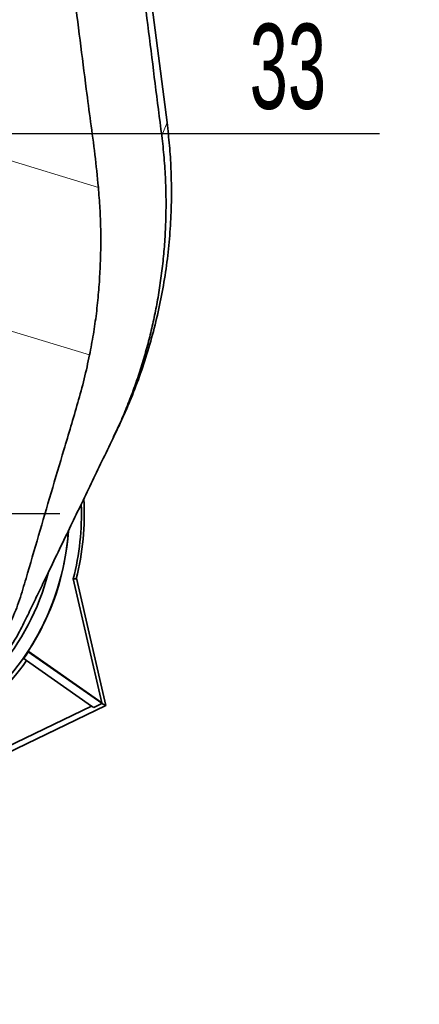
# Model space of a CAD drawing. Header units: millimetres. Extents: x 0 to 12115, y 0 to 8400.
# Tile 83 of 120: x 7512 to 7841, y 3355 to 4164. Entities that reach past the tile are written whole.
import ezdxf

# ---------------------------------------------------------------- set-up
doc = ezdxf.new("R2010")
doc.units = ezdxf.units.MM
doc.header["$LTSCALE"] = 20
doc.layers.add('SVART_TEXT', color=7, linetype='Continuous')
doc.styles.add('SLDTEXTSTYLE0', font='TXT', dxfattribs={"width": 0.605})
doc.dimstyles.new('SLDDIMSTYLE1', dxfattribs={"dimtxt": 70, "dimasz": 70, "dimexe": 0, "dimexo": 0.0625, "dimgap": 17.5, "dimtad": 1, "dimdec": 1, "dimrnd": 1e-09, "dimzin": 12, "dimdsep": 46, "dimtxsty": 'SLDTEXTSTYLE0', "dimsah": 1, "dimcen": 0.09, "dimadec": 0, "dimazin": 3, "dimtfac": 1, "dimtmove": 0, "dimatfit": 0, "dimfxl": 1, "dimfrac": 2, "dimtolj": 1, "dimtzin": 12, "dimarcsym": 0})
doc.dimstyles.new('SLDDIMSTYLE20', dxfattribs={"dimtxt": 70, "dimasz": 70, "dimexe": 0, "dimexo": 0.0625, "dimgap": 17.5, "dimtad": 1, "dimdec": 1, "dimrnd": 1e-09, "dimzin": 12, "dimdsep": 46, "dimtxsty": 'SLDTEXTSTYLE0', "dimsah": 1, "dimcen": 0.09, "dimse1": 1, "dimsd1": 1, "dimadec": 0, "dimazin": 3, "dimtfac": 1, "dimtofl": 0, "dimtmove": 0, "dimatfit": 3, "dimfxl": 1, "dimfrac": 2, "dimtolj": 1, "dimtzin": 12, "dimarcsym": 0})

# ---------------------------------------------------------------- blocks, each defined once
blk = doc.blocks.new('_D_39')
at = {"layer": 'SVART_TEXT'}
for p, q in [((7345.56, 4709.31), (7345.56, 4040.95)), ((7378.56, 4179.31), (7378.56, 4040.95)), ((7345.56, 4070.95), (7225.56, 4070.95)), ((7378.56, 4070.95), (7345.56, 4070.95)), ((7378.56, 4070.95), (7808.54, 4070.95))]:
    blk.add_line(p, q, dxfattribs=at)
for points in [[(7345.56, 4070.95), (7275.56, 4080.95), (7275.56, 4060.95)], [(7378.56, 4070.95), (7448.56, 4060.95), (7448.56, 4080.95)]]:
    blk.add_solid(points, dxfattribs=at)
at = {"layer": 'SVART_TEXT', "insert": (7701.6, 4161.18), "char_height": 70, "attachment_point": 1, "style": 'SLDTEXTSTYLE0'}
blk.add_mtext('33', dxfattribs=at)
blk = doc.blocks.new('SW_CENTERMARKSYMBOL_0')
at = {"layer": 'SVART_TEXT', "color": 0}
for p, q in [((0, 7), (0, 200)), ((-7, 0), (-200, 0)), ((0, 0), (-3.5, 0)), ((0, 0), (0, 3.5)), ((0, 0), (0, -3.5)), ((0, 0), (3.5, 0)), ((7, 0), (200, 0)), ((0, -7), (0, -200))]:
    blk.add_line(p, q, dxfattribs=at)
blk = doc.blocks.new('_D_92')
at = {"layer": 'SVART_TEXT'}
for p, q in [((8898.96, 3657.74), (8898.96, 3987.15)), ((8898.96, 3957.15), (8708.13, 3957.15))]:
    blk.add_line(p, q, dxfattribs=at)
blk.add_solid([(8898.96, 3957.15), (8828.96, 3967.15), (8828.96, 3947.15)], dxfattribs=at)
at = {"layer": 'SVART_TEXT', "insert": (8708.13, 4047.38), "char_height": 70, "attachment_point": 1, "style": 'SLDTEXTSTYLE0'}
blk.add_mtext('*)', dxfattribs=at)
blk = doc.blocks.new('_D_93')
at = {"layer": 'SVART_TEXT'}
for p, q in [((8898.96, 3657.74), (8898.96, 4119.61)), ((8898.96, 4089.61), (8708.13, 4089.61))]:
    blk.add_line(p, q, dxfattribs=at)
blk.add_solid([(8898.96, 4089.61), (8828.96, 4099.61), (8828.96, 4079.61)], dxfattribs=at)
at = {"layer": 'SVART_TEXT', "insert": (8708.13, 4179.85), "char_height": 70, "attachment_point": 1, "style": 'SLDTEXTSTYLE0'}
blk.add_mtext('*)', dxfattribs=at)

msp = doc.modelspace()

# ---------------------------------------------------------------- linework, layer by layer
at = {"color": 7, "linetype": 'Continuous', "lineweight": 35}
for p, q in [((7596.547801, 4370.570351), (7633.66448, 4079.837041)), ((7589.731607, 3821.338028), (7593.293637, 3828.790885)), ((7580.100225, 3602.633967), (7556.526402, 3704.743416)), ((7558.933329, 3704.718758), (7556.526402, 3704.743416)), ((7583.206292, 3600.512428), (7559.04514, 3705.165875)), ((7519.443427, 3645.106314), (7519.515001, 3644.736308)), ((7519.443427, 3645.106314), (7580.100225, 3602.633967)), ((7579.974568, 3602.402063), (7519.515001, 3644.736308)), ((7515.739795, 3639.154204), (7518.100941, 3637.500911)), ((7518.100941, 3637.500911), (7571.575823, 3600.057396)), ((7571.575823, 3600.057396), (7450.947445, 3541.852184)), ((7453.535524, 3537.944112), (7583.206292, 3600.512428)), ((7571.575823, 3600.057396), (7573.378896, 3598.794871)), ((7580.062784, 3602.019959), (7573.378896, 3598.794871)), ((7580.100225, 3602.633967), (7579.974568, 3602.402063)), ((7579.974568, 3602.402063), (7580.062784, 3602.019959)), ((7583.206292, 3600.512428), (7580.062784, 3602.019959))]:
    msp.add_line(p, q, dxfattribs=at)
at = {"color": 8, "linetype": 'Continuous', "lineweight": 18}
for p, q in [((7353.096415, 4094.782512), (7577.173458, 4026.601442)), ((7629.316048, 4069.139363), (7633.66448, 4079.837041)), ((7569.943219, 3888.802023), (7294.861677, 3972.502492))]:
    msp.add_line(p, q, dxfattribs=at)
at = {"color": 7, "linetype": 'Continuous', "lineweight": 35}
for radius, start, end in [(217.660308, 345.751879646, 1.962528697), (220, 345.899936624, 3.124806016), (207.382428, 303.196282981, 355.981787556), (207.487243, 326.933355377, 356.031541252), (196.5, 239.793764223, 345.536796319), (207.749282, 325, 326.858607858), (210.63171, 303.32461669, 325)]:
    msp.add_arc((7345.561545, 3758.314297), radius, start, end, dxfattribs=at)
for points, knots in [([(7524.630084, 4923.912243), (7525.168339, 4918.990928), (7526.245012, 4909.146803), (7527.945, 4894.25959), (7529.677912, 4879.342864), (7531.430594, 4864.403632), (7533.183949, 4849.463993), (7537.874368, 4808.852307), (7542.650243, 4767.119197), (7547.560102, 4724.217856), (7549.657903, 4705.825841), (7551.772933, 4687.422613), (7553.918342, 4669.006583), (7556.607538, 4646.469659), (7559.869368, 4619.854963), (7563.689857, 4589.193881), (7567.5544, 4558.59094), (7571.440508, 4528.019261), (7575.331781, 4497.45833), (7581.771317, 4446.550123), (7590.733155, 4375.251478), (7600.245524, 4299.920612), (7607.693881, 4240.776216), (7613.076315, 4197.819164), (7618.46332, 4154.872135), (7623.865152, 4111.952149), (7627.499121, 4083.409995), (7629.316048, 4069.139363)], [0, 0, 0, 0, 0.01735864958, 0.03472257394, 0.05211539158, 0.06952968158, 0.0869431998, 0.1043349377, 0.21161820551, 0.23309054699, 0.25457441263, 0.27605036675, 0.29750846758, 0.31895919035, 0.35479058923, 0.39062642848, 0.42648815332, 0.46237069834, 0.49825460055, 0.53411805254, 0.64140146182, 0.74868463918, 0.79894834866, 0.84921650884, 0.89948314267, 0.94974313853, 1, 1, 1, 1]), ([(7577.173458, 4026.601442), (7576.275492, 4035.592562), (7574.479273, 4053.577674), (7570.775543, 4080.438971), (7564.82741, 4125.235082), (7552.902609, 4221.110785), (7536.059343, 4351.911667), (7520.386138, 4475.54261), (7509.712269, 4558.873634), (7504.725382, 4598.264158), (7502.231938, 4617.959424)], [0, 0, 0, 0, 0.0454724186, 0.0909593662, 0.1364469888, 0.2729029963, 0.5771888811, 0.8001744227, 0.9000871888, 1, 1, 1, 1]), ([(7633.663038, 4079.83686), (7634.389928, 4073.529125), (7635.843747, 4060.913331), (7637.008333, 4041.895276), (7637.446751, 4021.836543), (7636.923993, 4000.760965), (7635.298673, 3978.725582), (7632.594696, 3956.796039), (7628.818863, 3935.02551), (7623.97645, 3913.466993), (7618.081358, 3892.172498), (7611.155441, 3871.190085), (7604.307919, 3853.47321), (7598.264083, 3839.372512), (7594.859492, 3832.158782), (7593.274178, 3828.799779)], [0, 0, 0, 0, 0.0739099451, 0.1478236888, 0.2217393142, 0.3074597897, 0.3931773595, 0.4788888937, 0.5645913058, 0.6502818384, 0.7359578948, 0.8216167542, 0.9072558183, 0.9568145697, 1, 1, 1, 1]), ([(7629.316048, 4069.139363), (7630.008968, 4063.099125), (7631.396276, 4051.005835), (7632.509643, 4032.693709), (7632.951823, 4014.342343), (7632.634536, 3996.71007), (7631.689432, 3979.871614), (7630.226177, 3963.850418), (7628.212969, 3947.939343), (7625.717273, 3932.599452), (7622.785622, 3917.82424), (7619.453815, 3903.559038), (7615.629411, 3889.350154), (7611.316944, 3875.235259), (7606.503156, 3861.18269), (7601.188695, 3847.257384), (7595.420404, 3833.464703), (7591.163547, 3824.413436), (7589.032061, 3819.881301)], [0, 0, 0, 0, 0.0707711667, 0.1416924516, 0.2129552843, 0.2843358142, 0.3467036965, 0.40906524, 0.4717821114, 0.534504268, 0.5920211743, 0.6496930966, 0.7073651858, 0.7655472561, 0.823729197, 0.882429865, 0.9411304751, 1, 1, 1, 1]), ([(7577.173458, 4026.601442), (7577.623056, 4020.863434), (7578.524336, 4009.360829), (7579.199508, 3992.116967), (7579.198044, 3974.808754), (7578.536262, 3957.51014), (7577.412682, 3940.15094), (7575.624128, 3922.877368), (7573.135107, 3905.692215), (7571.009115, 3894.442314), (7569.943219, 3888.802023)], [0, 0, 0, 0, 0.1224232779, 0.2454138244, 0.3683958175, 0.4933637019, 0.6183311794, 0.7453182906, 0.8723118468, 1, 1, 1, 1]), ([(7569.943219, 3888.802023), (7568.539149, 3882.217103), (7565.728436, 3869.035199), (7558.481149, 3843.025563), (7545.57183, 3800.181919), (7531.380802, 3751.981765), (7520.254785, 3713.775451), (7515.033125, 3696.161276), (7512.319558, 3687.377378), (7509.207832, 3678.704192), (7504.919594, 3668.706879), (7499.190698, 3657.526061), (7491.591748, 3645.400457), (7482.876221, 3633.825999), (7473.175519, 3623.035573), (7462.571213, 3613.094931), (7451.170998, 3604.084479), (7438.848835, 3595.939864), (7425.874944, 3588.874768), (7412.355053, 3582.927448), (7398.35807, 3578.107518), (7383.770412, 3574.416497), (7368.968705, 3571.982552), (7354.187295, 3570.800377), (7339.506633, 3570.811232), (7324.706902, 3572.032327), (7310.126277, 3574.456745), (7295.948507, 3578.030675), (7282.242159, 3582.637353), (7268.906688, 3588.476314), (7259.659911, 3593.108879), (7255.085712, 3596.060989), (7254.628206, 3596.356256)], [0, 0, 0, 0, 0.0394165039, 0.0789052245, 0.1580169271, 0.3013593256, 0.37302464, 0.3909650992, 0.4089043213, 0.4268304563, 0.4448452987, 0.4724517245, 0.5000592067, 0.5280464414, 0.5564311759, 0.5838481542, 0.6116531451, 0.6396559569, 0.6680673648, 0.6954985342, 0.7231258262, 0.751378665, 0.7798505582, 0.8069211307, 0.8339914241, 0.8614614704, 0.889347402, 0.915957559, 0.9425677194, 0.9695625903, 0.9969556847, 1, 1, 1, 1]), ([(7589.032061, 3819.881301), (7586.062096, 3813.725872), (7580.121892, 3801.41445), (7568.282875, 3776.877875), (7553.118791, 3745.449411), (7538.87229, 3715.923082), (7528.448222, 3694.31857), (7522.183052, 3681.333501), (7518.038262, 3672.743461), (7515.966268, 3668.449273)], [0, 0, 0, 0, 0.12178241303, 0.24357599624, 0.48713872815, 0.7435600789, 0.8290508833, 0.91454199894, 1, 1, 1, 1]), ([(7515.966268, 3668.449273), (7514.760251, 3666.02845), (7512.34137, 3661.173061), (7508.280478, 3654.040077), (7503.9107, 3647.044968), (7499.206554, 3640.221241), (7494.142993, 3633.530234), (7488.748388, 3627.032875), (7483.021468, 3620.737093), (7475.405075, 3613.09036), (7465.526029, 3604.357963), (7453.056486, 3595.045199), (7439.685994, 3586.681192), (7425.674289, 3579.47323), (7411.098348, 3573.443882), (7397.306, 3569.032154), (7384.371252, 3565.913943), (7373.76169, 3564.056627), (7361.93896, 3562.630086), (7348.860532, 3561.868827), (7333.145457, 3562.236912), (7317.328728, 3563.927222), (7301.70564, 3566.938215), (7286.485166, 3571.209752), (7271.835228, 3576.694432), (7258.760683, 3582.685793), (7250.916704, 3587.357505), (7247.53626, 3589.370828)], [0, 0, 0, 0, 0.0261484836, 0.0524453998, 0.0787421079, 0.1054553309, 0.1321683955, 0.1593174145, 0.1864664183, 0.2137544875, 0.2626828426, 0.3124659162, 0.36224855, 0.4129190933, 0.4623316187, 0.5120910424, 0.5503226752, 0.5885541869, 0.6142037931, 0.6632434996, 0.7126248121, 0.7630852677, 0.8139179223, 0.8634192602, 0.9130077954, 0.9625098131, 1, 1, 1, 1])]:
    msp.add_open_spline(points, degree=3, knots=knots, dxfattribs=at)

# ---------------------------------------------------------------- block references
at = {"layer": 'SVART_TEXT'}
msp.add_blockref('SW_CENTERMARKSYMBOL_0', (7345.561545, 3758.314297), dxfattribs=at)

# ---------------------------------------------------------------- dimensions: what is measured, and where the dimension line sits
dim = msp.add_linear_dim(base=(7345.561545, 4070.945282), p1=(7378.561545, 4183.314297), p2=(7345.561545, 4713.314297), dimstyle='SLDDIMSTYLE1', dxfattribs=at)
dim.commit()
dim.dimension.update_dxf_attribs({"geometry": '_D_39', "text_midpoint": (7755.070196, 4070.945282), "dimtype": 160})
for base, p1, p2, picture, middle in [((7095.464741, 4089.613473), (8898.964741, 3653.735224), (7095.464741, 3750.88048), '_D_93', (8742.842882, 4089.613473)), ((8898.964741, 3957.148961), (7492.964741, 3354.735224), (8898.964741, 3653.735224), '_D_92', (8742.842882, 3957.148961))]:
    dim = msp.add_linear_dim(base=base, p1=p1, p2=p2, text='*)', dimstyle='SLDDIMSTYLE20', dxfattribs=at)
    dim.commit()
    dim.dimension.update_dxf_attribs({"geometry": picture, "text_midpoint": middle, "dimtype": 160})

doc.saveas('drawing.dxf')
